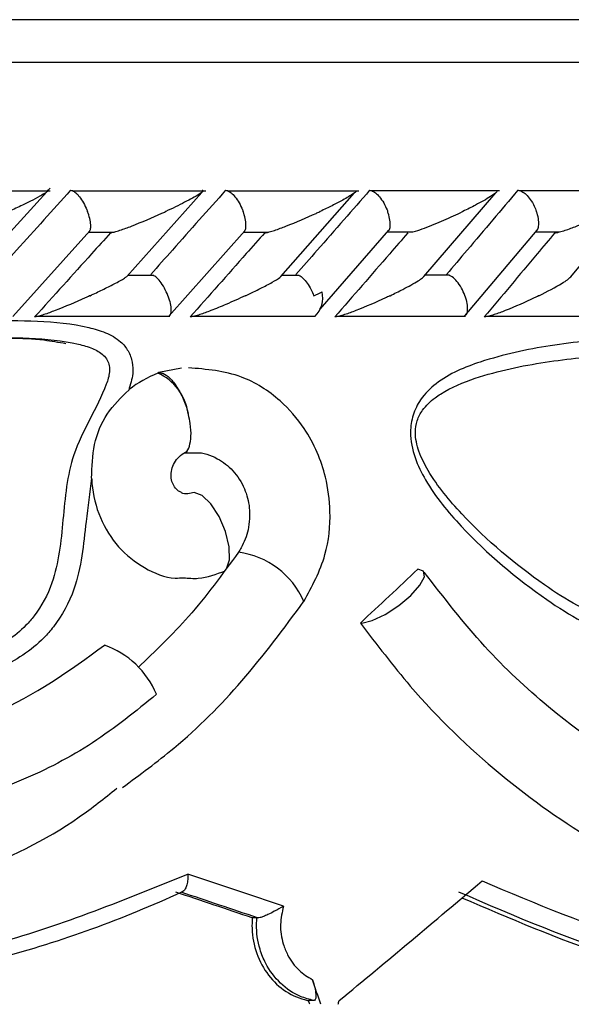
# Model space of a CAD drawing. Header units: millimetres. Extents: x 67.9 to 154, y 110.8 to 178.6.
# Tile 66 of 109: x 92.398 to 93.046, y 125.347 to 126.505. Entities that reach past the tile are written whole.
import ezdxf

# ---------------------------------------------------------------- set-up
doc = ezdxf.new("R2010")
doc.units = ezdxf.units.MM

msp = doc.modelspace()

# ---------------------------------------------------------------- linework, layer by layer
at = {"color": 7, "linetype": 'Continuous', "lineweight": 25}
for p, q in [((86.059, 126.5052), (94.4393, 126.5052)), ((92.4342, 126.3036), (92.2749, 126.3036)), ((92.3403, 126.2038), (92.4342, 126.3072)), ((92.6169, 126.3035), (92.4601, 126.3035)), ((92.7967, 126.3035), (92.6425, 126.3035)), ((92.9619, 126.3037), (92.8115, 126.3037)), ((93.1317, 126.3037), (92.986, 126.3037)), ((92.524, 126.2033), (92.6121, 126.3019)), ((92.705, 126.2031), (92.7917, 126.3016)), ((92.8732, 126.2032), (92.9578, 126.3017)), ((93.0457, 126.2028), (93.1277, 126.3014)), ((92.5734, 126.1563), (92.6626, 126.2569)), ((92.7512, 126.1648), (92.8321, 126.2575)), ((92.9213, 126.1569), (93.0065, 126.2577)), ((92.39, 126.1562), (92.4806, 126.2567)), ((92.4794, 126.2554), (92.5091, 126.2554)), ((92.6612, 126.2554), (92.6906, 126.2554)), ((92.8306, 126.2557), (92.8602, 126.2557)), ((93.0046, 126.2557), (93.0327, 126.2557)), ((92.5558, 126.2044), (92.5253, 126.2044)), ((92.7267, 126.2043), (92.7065, 126.2043)), ((92.9033, 126.2046), (92.8745, 126.2046)), ((92.4176, 126.1563), (92.5747, 126.1563)), ((92.6006, 126.1563), (92.7449, 126.1563)), ((92.7713, 126.1566), (92.9222, 126.1566)), ((92.9469, 126.1565), (93.0933, 126.1565)), ((92.5885, 126.0952), (92.5619, 126.0902)), ((92.5619, 126.0902), (92.5605, 126.0896)), ((92.677, 125.4488), (92.6716, 125.4488)), ((92.677, 125.4488), (92.6778, 125.4488)), ((92.7439, 125.3515), (92.7377, 125.3515))]:
    msp.add_line(p, q, dxfattribs=at)
at = {"color": 1, "linetype": 'Continuous', "lineweight": 25}
msp.add_line((86.009, 126.4552), (94.4819, 126.4552), dxfattribs=at)
at = {"color": 7, "linetype": 'Continuous', "lineweight": 25, "flags": 128}
for points in [[(92.6394, 125.857), (92.6414, 125.8593), (92.6449, 125.8699), (92.6445, 125.8852), (92.6402, 125.9031), (92.6327, 125.9207), (92.623, 125.9356), (92.6127, 125.9455), (92.6032, 125.949)], [(92.8001, 125.7956), (92.8124, 125.7986), (92.8276, 125.8058), (92.8436, 125.8161), (92.8579, 125.8281), (92.8685, 125.84), (92.8738, 125.8499), (92.8729, 125.8566), (92.8661, 125.8589)]]:
    msp.add_lwpolyline(points, dxfattribs=at)
at = {"color": 7, "linetype": 'Continuous', "lineweight": 25}
for centre, radius, start, end in [((92.7242, 126.1782), 0.0302, 313.423, 13.3747), ((92.7481, 126.1661), 0.00336, 324.955, 353.9711), ((92.5353, 126.0336), 0.0614, 7.9872, 65.8696), ((92.7987, 125.8167), 0.0211, 269.8321, 273.7032), ((92.4635, 125.6717), 0.1036, 22.7495, 70.6734), ((90.5803, 126.3485), 4.3787, 298.7805, 346.8668)]:
    msp.add_arc(centre, radius, start, end, dxfattribs=at)
at = {"color": 1, "linetype": 'Continuous', "lineweight": 25}
msp.add_arc((92.6421, 125.7811), 0.0986, 23.9165, 82.3684, dxfattribs=at)
at = {"color": 7, "linetype": 'Continuous', "lineweight": 25}
for centre, major_axis, ratio, start_param, end_param in [((90.584, 125.8272), (4.4831, 3.5554), 0.256646, 5.016903, 5.033832), ((90.584, 125.6846), (4.5735, -1.3228), 0.088249, 1.113457, 1.141014), ((90.584, 125.9262), (4.4655, 3.0268), 0.328694, 4.992245, 5.034548), ((90.584, 125.6637), (4.5335, -1.3171), 0.088576, 1.118159, 1.140376), ((90.5785, 125.6655), (4.5535, -1.3229), 0.088576, 1.117534, 1.139683), ((90.584, 127.4425), (-4.3917, 12.2323), 0.104816, 4.502751, 4.505151), ((90.584, 127.4425), (-4.3533, 12.1253), 0.104816, 4.501219, 4.501585), ((90.584, 127.9255), (3.7051, 15.0538), 0.17828, 4.584284, 4.584579)]:
    msp.add_ellipse(centre, major_axis=major_axis, ratio=ratio, start_param=start_param, end_param=end_param, dxfattribs=at)
for points, knots in [([(92.4581, 126.3045), (92.4477, 126.2929), (92.4265, 126.2694), (92.3967, 126.2364), (92.3774, 126.215), (92.3688, 126.2055)], [0, 0, 0, 0, 0.35247, 0.712244, 1, 1, 1, 1]), ([(92.4304, 126.3045), (92.4308, 126.3045), (92.4315, 126.3045), (92.4315, 126.3038), (92.4296, 126.302), (92.4207, 126.2966), (92.4051, 126.2886), (92.3911, 126.2821), (92.3856, 126.2796), (92.3855, 126.2795)], [0, 0, 0, 0, 0.0388574, 0.084812, 0.162938, 0.3126958, 0.7369051, 0.9964149, 1, 1, 1, 1]), ([(92.4581, 126.3045), (92.4588, 126.3045), (92.4606, 126.3042), (92.4642, 126.3018), (92.4688, 126.2969), (92.4734, 126.2898), (92.4763, 126.2837), (92.4777, 126.2802), (92.4779, 126.2796), (92.478, 126.2795)], [0, 0, 0, 0, 0.11561, 0.30578, 0.501222, 0.725698, 0.950344, 0.993485, 1, 1, 1, 1]), ([(92.6402, 126.3045), (92.6299, 126.2929), (92.6091, 126.2695), (92.5798, 126.2365), (92.5607, 126.2151), (92.5522, 126.2055)], [0, 0, 0, 0, 0.351573, 0.71044, 1, 1, 1, 1]), ([(92.6127, 126.3045), (92.613, 126.3045), (92.6138, 126.3045), (92.6142, 126.304), (92.6131, 126.3026), (92.6068, 126.2982), (92.592, 126.2902), (92.5776, 126.2832), (92.5698, 126.2796), (92.5697, 126.2795)], [0, 0, 0, 0, 0.027389, 0.072139, 0.141885, 0.269095, 0.620342, 0.996419, 1, 1, 1, 1]), ([(92.6402, 126.3045), (92.6409, 126.3045), (92.6429, 126.3042), (92.6467, 126.3018), (92.6515, 126.2969), (92.6562, 126.2898), (92.6592, 126.2837), (92.6605, 126.2802), (92.6608, 126.2796), (92.6608, 126.2795)], [0, 0, 0, 0, 0.115379, 0.305714, 0.501275, 0.725673, 0.950237, 0.993474, 1, 1, 1, 1]), ([(92.8094, 126.3045), (92.7993, 126.2929), (92.7788, 126.2694), (92.75, 126.2364), (92.7311, 126.215), (92.7228, 126.2055)], [0, 0, 0, 0, 0.3511472, 0.7127297, 1, 1, 1, 1]), ([(92.7934, 126.3034), (92.7934, 126.3034), (92.7933, 126.3027), (92.7888, 126.2993), (92.7792, 126.2936), (92.7654, 126.2864), (92.7561, 126.2819), (92.7512, 126.2796), (92.7511, 126.2795)], [0, 0, 0, 0, 0.014335, 0.137668, 0.465516, 0.728745, 0.99598, 1, 1, 1, 1]), ([(92.8094, 126.3045), (92.8101, 126.3045), (92.8123, 126.3042), (92.8163, 126.3018), (92.8213, 126.2969), (92.8261, 126.2898), (92.8291, 126.2837), (92.8304, 126.2802), (92.8306, 126.2796), (92.8306, 126.2795)], [0, 0, 0, 0, 0.1152798, 0.3056806, 0.5012898, 0.7256609, 0.9501956, 0.9934701, 1, 1, 1, 1]), ([(92.9835, 126.3045), (92.9737, 126.2929), (92.954, 126.2694), (92.926, 126.2364), (92.9078, 126.215), (92.8997, 126.2055)], [0, 0, 0, 0, 0.352171, 0.711323, 1, 1, 1, 1]), ([(92.9591, 126.3043), (92.9592, 126.304), (92.9595, 126.3031), (92.9565, 126.3005), (92.9487, 126.2952), (92.9359, 126.288), (92.9241, 126.2821), (92.9189, 126.2796), (92.9188, 126.2795)], [0, 0, 0, 0, 0.065365, 0.203551, 0.34063, 0.717974, 0.996208, 1, 1, 1, 1]), ([(92.9835, 126.3045), (92.9837, 126.3045), (92.9851, 126.3045), (92.9884, 126.3035), (92.9934, 126.2997), (92.9985, 126.2938), (93.0027, 126.2868), (93.0048, 126.2817), (93.0056, 126.2796), (93.0056, 126.2795)], [0, 0, 0, 0, 0.0163611, 0.206885, 0.3985455, 0.5994314, 0.8309806, 0.9934816, 1, 1, 1, 1]), ([(92.4804, 126.2568), (92.4806, 126.2571), (92.4815, 126.2581), (92.4819, 126.2624), (92.4812, 126.2692), (92.4795, 126.2754), (92.4782, 126.2788), (92.478, 126.2795), (92.478, 126.2795)], [0, 0, 0, 0, 0.071181, 0.332812, 0.633189, 0.933787, 0.991284, 1, 1, 1, 1]), ([(92.5048, 126.2545), (92.5054, 126.2546), (92.5066, 126.2547), (92.5105, 126.2557), (92.5183, 126.2581), (92.5377, 126.2654), (92.5555, 126.273), (92.5682, 126.2788), (92.5697, 126.2795), (92.5697, 126.2795)], [0, 0, 0, 0, 0.043295, 0.101042, 0.195014, 0.388859, 0.927985, 0.996407, 1, 1, 1, 1]), ([(92.6625, 126.257), (92.6627, 126.2572), (92.6637, 126.2582), (92.6643, 126.2624), (92.6639, 126.2692), (92.6623, 126.2754), (92.661, 126.2788), (92.6608, 126.2795), (92.6608, 126.2795)], [0, 0, 0, 0, 0.058996, 0.324193, 0.628377, 0.932779, 0.991156, 1, 1, 1, 1]), ([(92.6862, 126.2545), (92.6867, 126.2546), (92.6881, 126.2547), (92.6921, 126.2556), (92.7, 126.2581), (92.7193, 126.2653), (92.737, 126.273), (92.7495, 126.2788), (92.751, 126.2795), (92.7511, 126.2795)], [0, 0, 0, 0, 0.04279, 0.100057, 0.193225, 0.385501, 0.92311, 0.996412, 1, 1, 1, 1]), ([(92.8321, 126.2575), (92.8322, 126.2575), (92.8331, 126.2584), (92.8337, 126.2624), (92.8336, 126.2692), (92.8321, 126.2754), (92.8309, 126.2788), (92.8307, 126.2795), (92.8306, 126.2795)], [0, 0, 0, 0, 0.009563, 0.288756, 0.608853, 0.929176, 0.990686, 1, 1, 1, 1]), ([(92.8602, 126.2557), (92.8613, 126.256), (92.8656, 126.2571), (92.8784, 126.2617), (92.8972, 126.2695), (92.9117, 126.2761), (92.9188, 126.2795), (92.9188, 126.2795)], [0, 0, 0, 0, 0.055044, 0.219231, 0.599098, 0.99599, 1, 1, 1, 1]), ([(93.0065, 126.2576), (93.0071, 126.2591), (93.0085, 126.2622), (93.0083, 126.2693), (93.007, 126.2754), (93.0058, 126.2788), (93.0056, 126.2795), (93.0056, 126.2795)], [0, 0, 0, 0, 0.279378, 0.603784, 0.928428, 0.990581, 1, 1, 1, 1]), ([(93.0271, 126.2545), (93.0277, 126.2546), (93.0292, 126.2547), (93.0334, 126.2556), (93.0415, 126.2581), (93.0605, 126.2653), (93.0775, 126.2729), (93.0894, 126.2788), (93.0909, 126.2795), (93.091, 126.2795)], [0, 0, 0, 0, 0.042786, 0.100388, 0.193836, 0.38606, 0.920541, 0.996406, 1, 1, 1, 1]), ([(92.5048, 126.2545), (92.4975, 126.2463), (92.4679, 126.2133), (92.4381, 126.1803), (92.4158, 126.1555)], [0, 0, 0, 0, 0.249337, 1, 1, 1, 1]), ([(92.6862, 126.2545), (92.6789, 126.2464), (92.6498, 126.2134), (92.6205, 126.1803), (92.5985, 126.1555)], [0, 0, 0, 0, 0.247955, 1, 1, 1, 1]), ([(92.8543, 126.2545), (92.8472, 126.2463), (92.8188, 126.2133), (92.79, 126.1803), (92.7685, 126.1555)], [0, 0, 0, 0, 0.249687, 1, 1, 1, 1]), ([(93.0271, 126.2545), (93.0202, 126.2463), (92.9926, 126.2132), (92.9648, 126.1802), (92.9439, 126.1555)], [0, 0, 0, 0, 0.250471, 1, 1, 1, 1]), ([(92.4807, 126.1805), (92.4808, 126.1805), (92.4858, 126.1829), (92.4958, 126.1876), (92.5096, 126.1945), (92.52, 126.2001), (92.5232, 126.2026), (92.524, 126.2033)], [0, 0, 0, 0, 0.004276, 0.292254, 0.586134, 0.897961, 1, 1, 1, 1]), ([(92.5724, 126.1805), (92.5724, 126.1806), (92.5712, 126.1836), (92.5684, 126.1898), (92.5634, 126.1974), (92.5589, 126.2026), (92.5565, 126.2037), (92.5558, 126.2041)], [0, 0, 0, 0, 0.007949, 0.297456, 0.58737, 0.864456, 1, 1, 1, 1]), ([(92.6634, 126.1805), (92.6635, 126.1805), (92.6698, 126.1835), (92.681, 126.1888), (92.6944, 126.196), (92.7028, 126.2009), (92.7047, 126.2027), (92.7051, 126.203)], [0, 0, 0, 0, 0.0043275, 0.371542, 0.6819852, 0.9481306, 1, 1, 1, 1]), ([(92.7267, 126.2044), (92.7267, 126.2044), (92.7281, 126.204), (92.7314, 126.201), (92.7362, 126.1954), (92.7405, 126.1883), (92.7427, 126.1829), (92.7437, 126.1806), (92.7437, 126.1805)], [0, 0, 0, 0, 0.003238, 0.240751, 0.485636, 0.767386, 0.991988, 1, 1, 1, 1]), ([(92.8333, 126.1805), (92.8333, 126.1805), (92.8386, 126.183), (92.8507, 126.189), (92.8634, 126.196), (92.8713, 126.2011), (92.8727, 126.2025), (92.8733, 126.2031)], [0, 0, 0, 0, 0.004303, 0.317384, 0.754978, 0.906799, 1, 1, 1, 1]), ([(92.9214, 126.1805), (92.9214, 126.1806), (92.9203, 126.1836), (92.9175, 126.1897), (92.9122, 126.1975), (92.9072, 126.2027), (92.9043, 126.2039), (92.9032, 126.2044)], [0, 0, 0, 0, 0.007732, 0.289148, 0.57096, 0.840336, 1, 1, 1, 1]), ([(93.0081, 126.1805), (93.0082, 126.1805), (93.0184, 126.1855), (93.0304, 126.1919), (93.0423, 126.1994), (93.0446, 126.2017), (93.0457, 126.2027)], [0, 0, 0, 0, 0.004395, 0.642783, 0.827126, 1, 1, 1, 1]), ([(92.4807, 126.1805), (92.4806, 126.1805), (92.4788, 126.1796), (92.4658, 126.1737), (92.4478, 126.166), (92.4289, 126.1589), (92.4213, 126.1565), (92.4176, 126.1556), (92.4162, 126.1555), (92.4158, 126.1555), (92.4158, 126.1555)], [0, 0, 0, 0, 0.003586, 0.087795, 0.619053, 0.80604, 0.897262, 0.953958, 0.999881, 1, 1, 1, 1]), ([(92.5724, 126.1805), (92.5724, 126.1804), (92.5736, 126.1774), (92.5754, 126.1712), (92.5762, 126.1635), (92.5755, 126.1583), (92.5739, 126.1571), (92.5733, 126.1566)], [0, 0, 0, 0, 0.007738, 0.289716, 0.572096, 0.84183, 1, 1, 1, 1]), ([(92.6634, 126.1805), (92.6634, 126.1805), (92.656, 126.177), (92.6428, 126.1711), (92.6246, 126.1636), (92.6119, 126.1589), (92.6043, 126.1565), (92.6004, 126.1556), (92.599, 126.1555), (92.5985, 126.1555), (92.5985, 126.1555)], [0, 0, 0, 0, 0.003576, 0.359169, 0.621361, 0.807344, 0.897962, 0.954251, 0.999823, 1, 1, 1, 1]), ([(92.7437, 126.1805), (92.7438, 126.1805), (92.7472, 126.182), (92.7504, 126.1836), (92.7535, 126.1852)], [0, 0, 0, 0, 0.021627, 1, 1, 1, 1]), ([(92.8333, 126.1805), (92.8332, 126.1805), (92.8314, 126.1796), (92.8189, 126.1737), (92.8013, 126.166), (92.7823, 126.1589), (92.7745, 126.1565), (92.7706, 126.1556), (92.769, 126.1555), (92.7685, 126.1555), (92.7685, 126.1555)], [0, 0, 0, 0, 0.003579, 0.088017, 0.620449, 0.806987, 0.897761, 0.954085, 0.999597, 1, 1, 1, 1]), ([(92.9214, 126.1805), (92.9214, 126.1804), (92.9225, 126.1774), (92.9241, 126.1712), (92.9244, 126.1635), (92.9232, 126.1584), (92.9214, 126.1573), (92.9208, 126.1569)], [0, 0, 0, 0, 0.007963, 0.297915, 0.58828, 0.865672, 1, 1, 1, 1]), ([(93.0081, 126.1805), (93.008, 126.1805), (93.0063, 126.1796), (92.9941, 126.1737), (92.9769, 126.166), (92.958, 126.1589), (92.9502, 126.1565), (92.9461, 126.1556), (92.9446, 126.1555), (92.9439, 126.1555)], [0, 0, 0, 0, 0.003584, 0.090161, 0.620258, 0.806634, 0.897586, 0.954144, 1, 1, 1, 1]), ([(92.4828, 125.966), (92.4805, 125.949), (92.4746, 125.9054), (92.4692, 125.8433), (92.4453, 125.799), (92.4163, 125.766), (92.3699, 125.7362), (92.2873, 125.7195), (92.1878, 125.7325), (92.0873, 125.7819), (92.0162, 125.8581), (91.9826, 125.939), (91.9771, 126.0051), (91.9902, 126.0604), (92.0183, 126.1026), (92.0606, 126.131), (92.1769, 126.148), (92.3166, 126.1499), (92.4468, 126.1525), (92.4992, 126.1378), (92.5155, 126.1288), (92.5263, 126.116), (92.5311, 126.1027), (92.5317, 126.0865), (92.5283, 126.0759), (92.5263, 126.0696)], [0, 0, 0, 0, 0.033052, 0.085025, 0.118228, 0.129569, 0.172985, 0.228261, 0.301975, 0.376413, 0.450985, 0.502261, 0.543379, 0.576527, 0.609905, 0.640198, 0.675367, 0.845989, 0.931325, 0.94569, 0.960158, 0.969378, 0.978629, 0.987196, 1, 1, 1, 1]), ([(92.0599, 126.108), (92.0594, 126.1078), (92.0473, 126.1027), (92.0247, 126.0867), (92.0014, 126.051), (91.9902, 126.0031), (91.9953, 125.9437), (92.0261, 125.8694), (92.0922, 125.7985), (92.1861, 125.7521), (92.2789, 125.7398), (92.3547, 125.7551), (92.3964, 125.7819), (92.4217, 125.8109), (92.4428, 125.8511), (92.4492, 125.9175), (92.4567, 126.0009), (92.4922, 126.0516), (92.504, 126.0882), (92.5038, 126.0982), (92.5013, 126.1053), (92.4949, 126.1129), (92.4831, 126.1193), (92.4354, 126.1326), (92.3088, 126.1285), (92.1712, 126.1341), (92.0751, 126.1115), (92.0599, 126.108)], [0, 0, 0, 0, 0.001084, 0.026748, 0.05422, 0.083432, 0.120738, 0.168239, 0.238257, 0.308796, 0.37861, 0.429994, 0.468906, 0.478845, 0.507998, 0.557019, 0.607303, 0.667699, 0.677381, 0.68214, 0.686818, 0.691997, 0.702403, 0.714829, 0.797825, 0.968074, 1, 1, 1, 1]), ([(92.3604, 126.1297), (92.3693, 126.1301), (92.3917, 126.1311), (92.4223, 126.1297), (92.4439, 126.1259), (92.4524, 126.1244)], [0, 0, 0, 0, 0.286572, 0.717982, 1, 1, 1, 1]), ([(93.1073, 126.1316), (93.1249, 126.1324), (93.1786, 126.1351), (93.245, 126.1317), (93.2977, 126.1113), (93.3184, 126.0934), (93.3293, 126.0755), (93.3338, 126.0557), (93.3323, 126.0334), (93.3224, 126.0059), (93.297, 125.9717), (93.2575, 125.9407), (93.22, 125.9206), (93.1963, 125.9038), (93.1857, 125.8809), (93.1869, 125.8493), (93.1818, 125.8151), (93.1682, 125.7916), (93.1522, 125.7799), (93.1295, 125.7745), (93.0821, 125.7822), (93.0072, 125.8267), (92.9311, 125.8906), (92.8809, 125.951), (92.8616, 125.9897), (92.856, 126.0167), (92.8596, 126.0406), (92.8698, 126.061), (92.8955, 126.086), (92.9484, 126.1076), (93.0229, 126.1235), (93.0788, 126.1289), (93.1073, 126.1316)], [0, 0, 0, 0, 0.0431557, 0.1319804, 0.1642992, 0.1810664, 0.1951837, 0.209357, 0.2220216, 0.2400837, 0.2698018, 0.3156676, 0.3568957, 0.3736739, 0.3815956, 0.4091122, 0.4362741, 0.4511753, 0.4662246, 0.4811888, 0.507226, 0.5818162, 0.6810471, 0.7305635, 0.7510547, 0.7717555, 0.785665, 0.7995839, 0.8188934, 0.8634736, 0.9303226, 1, 1, 1, 1]), ([(93.0972, 126.1116), (93.0701, 126.109), (93.0156, 126.1038), (92.9466, 126.0895), (92.9032, 126.0722), (92.8829, 126.0582), (92.8725, 126.0485), (92.8647, 126.0339), (92.8621, 126.0169), (92.8669, 125.9961), (92.8841, 125.9623), (92.9318, 125.9054), (93.0042, 125.8445), (93.0746, 125.8021), (93.1171, 125.7948), (93.1347, 125.7987), (93.146, 125.8066), (93.1561, 125.8241), (93.1597, 125.8554), (93.1596, 125.8885), (93.1726, 125.9171), (93.1988, 125.9374), (93.2373, 125.9575), (93.2743, 125.9867), (93.2967, 126.0163), (93.3047, 126.038), (93.3059, 126.0535), (93.3029, 126.0667), (93.2951, 126.0792), (93.2781, 126.0935), (93.2295, 126.112), (93.1663, 126.115), (93.1144, 126.1124), (93.0972, 126.1116)], [0, 0, 0, 0, 0.072517, 0.145702, 0.183451, 0.189906, 0.206339, 0.216864, 0.22716, 0.244201, 0.263449, 0.314217, 0.419408, 0.49635, 0.520331, 0.532257, 0.543043, 0.55396, 0.578404, 0.612357, 0.62637, 0.649984, 0.695239, 0.741897, 0.769931, 0.78495, 0.794286, 0.804227, 0.814771, 0.829002, 0.860254, 0.953698, 1, 1, 1, 1]), ([(92.7321, 125.8209), (92.7418, 125.8387), (92.7594, 125.8713), (92.7647, 125.9235), (92.7594, 125.9643), (92.7484, 125.997), (92.7315, 126.0283), (92.7028, 126.0609), (92.6567, 126.0907), (92.6177, 126.094), (92.5965, 126.0958)], [0, 0, 0, 0, 0.160689, 0.294212, 0.401184, 0.481667, 0.566932, 0.681486, 0.826235, 1, 1, 1, 1]), ([(92.5605, 126.0896), (92.5487, 126.0841), (92.5367, 126.0785), (92.5265, 126.0698), (92.5263, 126.0696)], [0, 0, 0, 0, 0.981532, 1, 1, 1, 1]), ([(92.5619, 126.0902), (92.5634, 126.09), (92.5674, 126.0895), (92.5747, 126.0842), (92.5832, 126.0737), (92.5906, 126.0595), (92.5946, 126.0483), (92.5961, 126.0425), (92.5962, 126.0421)], [0, 0, 0, 0, 0.125013, 0.339598, 0.554303, 0.769069, 0.983833, 1, 1, 1, 1]), ([(92.4828, 125.966), (92.4832, 125.9793), (92.4839, 126.0059), (92.4989, 126.0428), (92.5173, 126.0607), (92.5263, 126.0696)], [0, 0, 0, 0, 0.336148, 0.672122, 1, 1, 1, 1]), ([(92.5924, 125.996), (92.5926, 125.9961), (92.5951, 125.997), (92.598, 126.0033), (92.6, 126.0148), (92.5992, 126.0283), (92.5973, 126.0377), (92.5963, 126.0417), (92.5962, 126.0421)], [0, 0, 0, 0, 0.032316, 0.290009, 0.548269, 0.80697, 0.981183, 1, 1, 1, 1]), ([(92.5885, 125.9491), (92.5873, 125.9495), (92.5841, 125.9508), (92.5799, 125.9554), (92.5767, 125.962), (92.5757, 125.9699), (92.5771, 125.9782), (92.5809, 125.9862), (92.587, 125.9932), (92.5924, 125.9962), (92.5952, 125.9977)], [0, 0, 0, 0, 0.074228, 0.201405, 0.327925, 0.454866, 0.583766, 0.716398, 0.854421, 1, 1, 1, 1]), ([(92.5924, 125.9958), (92.5939, 125.9958), (92.5977, 125.996), (92.6014, 125.9959), (92.6036, 125.9959)], [0, 0, 0, 0, 0.405263, 1, 1, 1, 1]), ([(92.6031, 125.9956), (92.6038, 125.9957), (92.6132, 125.9967), (92.63, 125.9905), (92.6498, 125.9756), (92.6631, 125.9549), (92.6694, 125.9304), (92.6679, 125.9058), (92.6614, 125.8885), (92.6562, 125.8805), (92.6552, 125.8788)], [0, 0, 0, 0, 0.014593, 0.193982, 0.348848, 0.51065, 0.656809, 0.816731, 0.96111, 1, 1, 1, 1]), ([(92.4828, 125.966), (92.4829, 125.9638), (92.4838, 125.9479), (92.4912, 125.9186), (92.513, 125.8835), (92.5441, 125.8593), (92.5717, 125.8475), (92.5875, 125.8487), (92.5907, 125.8489)], [0, 0, 0, 0, 0.03462, 0.260711, 0.48695, 0.71383, 0.941666, 1, 1, 1, 1]), ([(92.6032, 125.949), (92.6008, 125.9484), (92.5959, 125.9471), (92.5905, 125.9474), (92.5883, 125.9488), (92.5883, 125.9488)], [0, 0, 0, 0, 0.4989792, 0.998139, 1, 1, 1, 1]), ([(92.6552, 125.8788), (92.6363, 125.8528), (92.6008, 125.8038), (92.5576, 125.7626), (92.5373, 125.7432)], [0, 0, 0, 0, 0.5296378, 1, 1, 1, 1]), ([(92.5907, 125.8488), (92.5965, 125.8483), (92.6132, 125.8469), (92.6291, 125.8531), (92.6395, 125.857)], [0, 0, 0, 0, 0.349528, 1, 1, 1, 1]), ([(93.3058, 125.5528), (93.2604, 125.5658), (93.1616, 125.5942), (93.0396, 125.6759), (92.9416, 125.7673), (92.8967, 125.8255), (92.8736, 125.8555)], [0, 0, 0, 0, 0.285606, 0.6216829, 0.8051781, 1, 1, 1, 1]), ([(92.519, 125.6022), (92.5394, 125.6172), (92.5899, 125.6542), (92.6625, 125.7269), (92.7086, 125.7892), (92.7322, 125.8211)], [0, 0, 0, 0, 0.2501313, 0.6162505, 1, 1, 1, 1]), ([(91.2959, 125.7956), (91.3175, 125.7704), (91.3738, 125.7049), (91.4802, 125.615), (91.6143, 125.5332), (91.7576, 125.4756), (91.9057, 125.4431), (92.0547, 125.4358), (92.2011, 125.454), (92.3401, 125.4981), (92.4453, 125.5475), (92.4977, 125.5896), (92.5122, 125.6012)], [0, 0, 0, 0, 0.070712, 0.184002, 0.296264, 0.407838, 0.518237, 0.628247, 0.738265, 0.848268, 0.958277, 1, 1, 1, 1]), ([(92.7986, 125.7956), (92.8178, 125.7704), (92.8676, 125.7049), (92.9608, 125.615), (93.077, 125.5332), (93.1995, 125.4757), (93.3245, 125.4426), (93.4475, 125.4373), (93.5325, 125.4449), (93.573, 125.4608), (93.5764, 125.4621)], [0, 0, 0, 0, 0.094517, 0.245946, 0.395999, 0.545135, 0.6927, 0.839744, 0.986799, 1, 1, 1, 1]), ([(91.9637, 125.7597), (92.0035, 125.733), (92.0849, 125.6786), (92.2295, 125.6567), (92.3761, 125.681), (92.4567, 125.7396), (92.4978, 125.7695)], [0, 0, 0, 0, 0.239228, 0.489081, 0.7391, 1, 1, 1, 1]), ([(92.5591, 125.7118), (92.5346, 125.6919), (92.4857, 125.6522), (92.4005, 125.6081), (92.3298, 125.5843), (92.2811, 125.5737), (92.2603, 125.5699), (92.2458, 125.5678), (92.2348, 125.5663), (92.2267, 125.5654), (92.2209, 125.5649), (92.2176, 125.5646), (92.2161, 125.5645), (92.2156, 125.5645), (92.2155, 125.5645)], [0, 0, 0, 0, 0.251195, 0.502412, 0.760252, 0.835118, 0.886182, 0.921269, 0.945638, 0.969178, 0.982685, 0.991202, 0.997437, 1, 1, 1, 1]), ([(91.4584, 125.4922), (91.4925, 125.4789), (91.5609, 125.4521), (91.7083, 125.4091), (91.9042, 125.3746), (92.1431, 125.3741), (92.3788, 125.4119), (92.5227, 125.4706), (92.5958, 125.5003)], [0, 0, 0, 0, 0.090544, 0.181585, 0.382124, 0.58855, 0.791286, 1, 1, 1, 1]), ([(92.5958, 125.5003), (92.5958, 125.5002), (92.5958, 125.4987), (92.5958, 125.4948), (92.5951, 125.4891), (92.5935, 125.4838), (92.5912, 125.4801), (92.5894, 125.4795), (92.5884, 125.4791)], [0, 0, 0, 0, 0.008022, 0.150052, 0.374561, 0.586908, 0.793345, 1, 1, 1, 1]), ([(92.9415, 125.4922), (93.0047, 125.4657), (93.1327, 125.4118), (93.329, 125.3749), (93.524, 125.3743), (93.712, 125.4124), (93.824, 125.4711), (93.8798, 125.5003)], [0, 0, 0, 0, 0.191598, 0.388152, 0.588614, 0.794988, 1, 1, 1, 1]), ([(92.5884, 125.4791), (92.5884, 125.4791), (92.5195, 125.4471), (92.3734, 125.394), (92.1413, 125.3538), (91.8993, 125.355), (91.6606, 125.394), (91.5082, 125.4514), (91.4346, 125.4791)], [0, 0, 0, 0, 0.000103, 0.198993, 0.403533, 0.602962, 0.808309, 1, 1, 1, 1]), ([(93.8669, 125.4791), (93.8669, 125.4791), (93.8138, 125.4472), (93.7003, 125.3944), (93.5135, 125.3542), (93.3157, 125.3547), (93.1129, 125.3935), (92.9804, 125.4506), (92.9142, 125.4791)], [0, 0, 0, 0, 0.000103, 0.198183, 0.400486, 0.602774, 0.80137, 1, 1, 1, 1]), ([(92.9179, 125.4724), (92.9742, 125.4483), (93.0992, 125.3949), (93.264, 125.3578), (93.3662, 125.3606), (93.4016, 125.3616)], [0, 0, 0, 0, 0.349411, 0.774807, 1, 1, 1, 1]), ([(92.7082, 125.4626), (92.7082, 125.4626), (92.7048, 125.4607), (92.6987, 125.4571), (92.6905, 125.4529), (92.6848, 125.4504), (92.6805, 125.4489), (92.6787, 125.4488), (92.6778, 125.4488)], [0, 0, 0, 0, 0.005247, 0.334717, 0.561693, 0.713018, 0.856326, 1, 1, 1, 1]), ([(92.7082, 125.4626), (92.7066, 125.4555), (92.7034, 125.4408), (92.7065, 125.4207), (92.7139, 125.4022), (92.7252, 125.3866), (92.7368, 125.3794), (92.7423, 125.3761)], [0, 0, 0, 0, 0.211149, 0.434525, 0.570082, 0.797736, 1, 1, 1, 1]), ([(92.6716, 125.4488), (92.6714, 125.4459), (92.6706, 125.433), (92.6743, 125.41), (92.6873, 125.3833), (92.7076, 125.3629), (92.7258, 125.3541), (92.7361, 125.3519), (92.7377, 125.3515)], [0, 0, 0, 0, 0.065521, 0.287832, 0.510104, 0.733494, 0.959528, 1, 1, 1, 1]), ([(92.7439, 125.3515), (92.7386, 125.353), (92.7244, 125.3567), (92.7038, 125.3709), (92.6884, 125.3913), (92.6787, 125.4152), (92.676, 125.4339), (92.6768, 125.4463), (92.677, 125.4488)], [0, 0, 0, 0, 0.136593, 0.361698, 0.587326, 0.721994, 0.944215, 1, 1, 1, 1]), ([(92.7423, 125.3761), (92.7433, 125.373), (92.7451, 125.3669), (92.7464, 125.3593), (92.7463, 125.354), (92.7453, 125.3518), (92.7442, 125.3516), (92.7439, 125.3515)], [0, 0, 0, 0, 0.266697, 0.51179, 0.715584, 0.920546, 1, 1, 1, 1])]:
    msp.add_open_spline(points, degree=3, knots=knots, dxfattribs=at)

doc.saveas('drawing.dxf')
